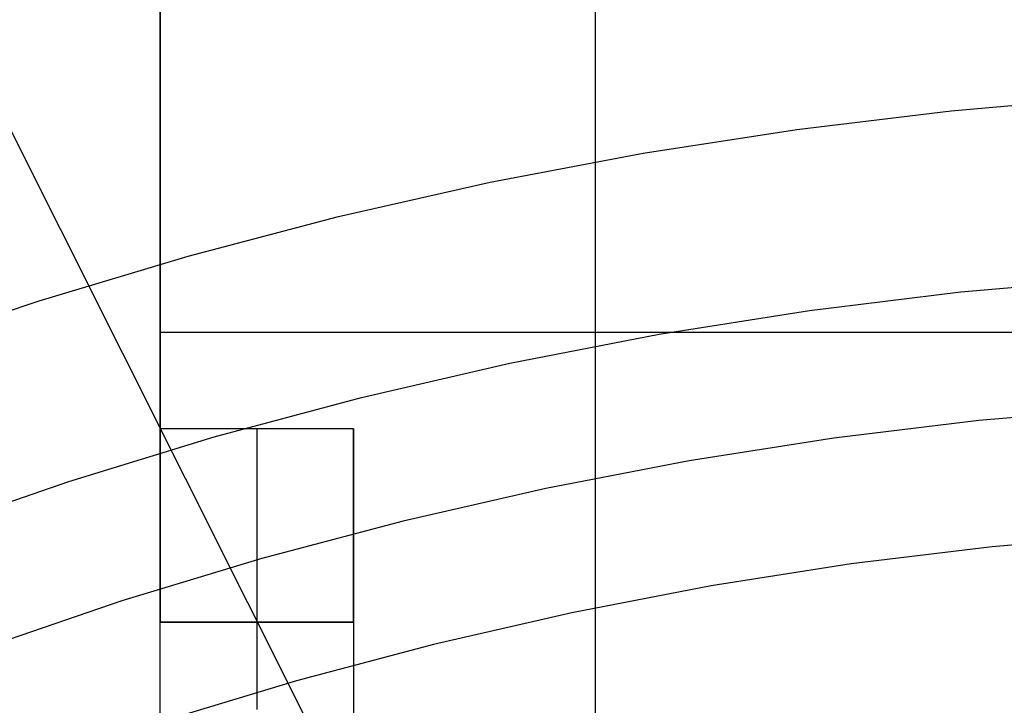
# Model space of a CAD drawing. Header units: millimetres. Extents: x 6038 to 7358, y -8545 to -7225.
# Tile 167 of 256: x 6684 to 6694, y -7844 to -7837. Entities that reach past the tile are written whole.
import ezdxf

# ---------------------------------------------------------------- set-up
doc = ezdxf.new("R2010")
doc.units = ezdxf.units.MM
doc.layers.add('luz', color=7, linetype='Continuous')

msp = doc.modelspace()

# ---------------------------------------------------------------- linework, layer by layer
at = {"color": 7, "true_color": 0xffffff}
for p, q in [((6689.816, -7827.167, 261.059), (6689.816, -7856.167, 261.059)), ((6685.316, -7848.184, 261.059), (6685.316, -7830.167, 261.059)), ((6685.316, -7830.167, 258.059), (6685.316, -7841.167, 258.059)), ((6685.316, -7830.167, 258.059), (6685.316, -7841.167, 258.059)), ((6685.316, -7848.184, 261.059), (6685.316, -7830.167, 261.059)), ((6693.498, -7837.879, 62.1), (6695.101, -7837.742, 62.1)), ((6693.498, -7837.879, 62.1), (6695.101, -7837.742, 62.1)), ((6691.901, -7838.072, 62.1), (6693.498, -7837.879, 62.1)), ((6691.901, -7838.072, 62.1), (6693.498, -7837.879, 62.1)), ((6690.311, -7838.318, 62.1), (6691.901, -7838.072, 62.1)), ((6690.311, -7838.318, 62.1), (6691.901, -7838.072, 62.1)), ((6688.731, -7838.619, 62.1), (6690.311, -7838.318, 62.1)), ((6688.731, -7838.619, 62.1), (6690.311, -7838.318, 62.1)), ((6687.161, -7838.974, 62.1), (6688.731, -7838.619, 62.1)), ((6687.161, -7838.974, 62.1), (6688.731, -7838.619, 62.1)), ((6685.605, -7839.382, 62.1), (6687.161, -7838.974, 62.1)), ((6685.605, -7839.382, 62.1), (6687.161, -7838.974, 62.1)), ((6684.064, -7839.843, 62.1), (6685.605, -7839.382, 62.1)), ((6684.064, -7839.843, 62.1), (6685.605, -7839.382, 62.1)), ((6693.598, -7839.752, 60.689), (6695.168, -7839.615, 60.689)), ((6693.598, -7839.752, 60.689), (6695.168, -7839.615, 60.689)), ((6692.035, -7839.944, 60.689), (6693.598, -7839.752, 60.689)), ((6692.035, -7839.944, 60.689), (6693.598, -7839.752, 60.689)), ((6682.539, -7840.357, 62.1), (6684.064, -7839.843, 62.1)), ((6682.539, -7840.357, 62.1), (6684.064, -7839.843, 62.1)), ((6690.479, -7840.19, 60.689), (6692.035, -7839.944, 60.689)), ((6690.479, -7840.19, 60.689), (6692.035, -7839.944, 60.689)), ((6685.316, -7840.167, 258.059), (6695.316, -7840.167, 258.059)), ((6688.932, -7840.49, 60.689), (6690.479, -7840.19, 60.689)), ((6688.932, -7840.49, 60.689), (6690.479, -7840.19, 60.689)), ((6687.397, -7840.845, 60.689), (6688.932, -7840.49, 60.689)), ((6687.397, -7840.845, 60.689), (6688.932, -7840.49, 60.689)), ((6685.875, -7841.252, 60.689), (6687.397, -7840.845, 60.689)), ((6685.875, -7841.252, 60.689), (6687.397, -7840.845, 60.689)), ((6695.293, -7840.953, 105.1), (6693.786, -7841.083, 105.1)), ((6695.293, -7840.953, 105.1), (6693.786, -7841.083, 105.1)), ((6693.786, -7841.083, 105.1), (6692.285, -7841.265, 105.1)), ((6693.786, -7841.083, 105.1), (6692.285, -7841.265, 105.1)), ((6685.316, -7841.167, 258.059), (6685.316, -7841.235, 258.058)), ((6687.316, -7841.167, 258.059), (6685.316, -7841.167, 258.059)), ((6685.316, -7841.167, 258.059), (6685.316, -7841.235, 258.058)), ((6687.316, -7841.167, 258.059), (6685.316, -7841.167, 258.059)), ((6686.316, -7841.167, 258.059), (6686.316, -7841.235, 258.058)), ((6687.316, -7841.167, 258.059), (6687.316, -7853.167, 258.059)), ((6687.316, -7841.235, 258.058), (6687.316, -7841.167, 258.059)), ((6687.316, -7841.235, 258.058), (6687.316, -7841.167, 258.059)), ((6687.316, -7841.167, 258.059), (6687.316, -7853.167, 258.059)), ((6684.369, -7841.712, 60.689), (6685.875, -7841.252, 60.689)), ((6684.369, -7841.712, 60.689), (6685.875, -7841.252, 60.689)), ((6685.316, -7841.235, 258.058), (6685.316, -7841.303, 258.055)), ((6685.316, -7841.235, 258.058), (6685.316, -7841.303, 258.055)), ((6685.316, -7841.303, 258.055), (6685.316, -7841.371, 258.049)), ((6685.316, -7841.303, 258.055), (6685.316, -7841.371, 258.049)), ((6686.316, -7841.235, 258.058), (6686.316, -7841.303, 258.055)), ((6686.316, -7841.303, 258.055), (6686.316, -7841.371, 258.049)), ((6687.316, -7841.303, 258.055), (6687.316, -7841.235, 258.058)), ((6687.316, -7841.303, 258.055), (6687.316, -7841.235, 258.058)), ((6687.316, -7841.371, 258.049), (6687.316, -7841.303, 258.055)), ((6687.316, -7841.371, 258.049), (6687.316, -7841.303, 258.055)), ((6692.285, -7841.265, 105.1), (6690.79, -7841.5, 105.1)), ((6692.285, -7841.265, 105.1), (6690.79, -7841.5, 105.1)), ((6685.316, -7841.371, 258.049), (6685.316, -7841.439, 258.041)), ((6685.316, -7841.371, 258.049), (6685.316, -7841.439, 258.041)), ((6686.316, -7841.371, 258.049), (6686.316, -7841.439, 258.041)), ((6687.316, -7841.439, 258.041), (6687.316, -7841.371, 258.049)), ((6687.316, -7841.439, 258.041), (6687.316, -7841.371, 258.049)), ((6685.316, -7841.439, 258.041), (6685.316, -7841.506, 258.03)), ((6685.316, -7841.439, 258.041), (6685.316, -7841.506, 258.03)), ((6685.316, -7841.506, 258.03), (6685.316, -7841.573, 258.018)), ((6685.316, -7841.506, 258.03), (6685.316, -7841.573, 258.018)), ((6686.316, -7841.439, 258.041), (6686.316, -7841.506, 258.03)), ((6686.316, -7841.506, 258.03), (6686.316, -7841.573, 258.018)), ((6687.316, -7841.506, 258.03), (6687.316, -7841.439, 258.041)), ((6687.316, -7841.506, 258.03), (6687.316, -7841.439, 258.041)), ((6687.316, -7841.573, 258.018), (6687.316, -7841.506, 258.03)), ((6687.316, -7841.573, 258.018), (6687.316, -7841.506, 258.03)), ((6690.79, -7841.5, 105.1), (6689.305, -7841.785, 105.1)), ((6690.79, -7841.5, 105.1), (6689.305, -7841.785, 105.1)), ((6685.316, -7841.573, 258.018), (6685.316, -7841.64, 258.003)), ((6685.316, -7841.573, 258.018), (6685.316, -7841.64, 258.003)), ((6686.316, -7841.573, 258.018), (6686.316, -7841.64, 258.003)), ((6687.316, -7841.64, 258.003), (6687.316, -7841.573, 258.018)), ((6687.316, -7841.64, 258.003), (6687.316, -7841.573, 258.018)), ((6682.879, -7842.225, 60.689), (6684.369, -7841.712, 60.689)), ((6682.879, -7842.225, 60.689), (6684.369, -7841.712, 60.689)), ((6685.316, -7841.64, 258.003), (6685.316, -7841.706, 257.985)), ((6685.316, -7841.64, 258.003), (6685.316, -7841.706, 257.985)), ((6685.316, -7841.706, 257.985), (6685.316, -7841.772, 257.966)), ((6685.316, -7841.706, 257.985), (6685.316, -7841.772, 257.966)), ((6686.316, -7841.64, 258.003), (6686.316, -7841.706, 257.985)), ((6686.316, -7841.706, 257.985), (6686.316, -7841.772, 257.966)), ((6687.316, -7841.706, 257.985), (6687.316, -7841.64, 258.003)), ((6687.316, -7841.706, 257.985), (6687.316, -7841.64, 258.003)), ((6687.316, -7841.772, 257.966), (6687.316, -7841.706, 257.985)), ((6687.316, -7841.772, 257.966), (6687.316, -7841.706, 257.985)), ((6685.316, -7841.772, 257.966), (6685.316, -7841.836, 257.944)), ((6685.316, -7841.772, 257.966), (6685.316, -7841.836, 257.944)), ((6685.316, -7841.836, 257.944), (6685.316, -7841.9, 257.92)), ((6685.316, -7841.836, 257.944), (6685.316, -7841.9, 257.92)), ((6686.316, -7841.772, 257.966), (6686.316, -7841.836, 257.944)), ((6686.316, -7841.836, 257.944), (6686.316, -7841.9, 257.92)), ((6687.316, -7841.836, 257.944), (6687.316, -7841.772, 257.966)), ((6687.316, -7841.836, 257.944), (6687.316, -7841.772, 257.966)), ((6687.316, -7841.9, 257.92), (6687.316, -7841.836, 257.944)), ((6687.316, -7841.9, 257.92), (6687.316, -7841.836, 257.944)), ((6689.305, -7841.785, 105.1), (6687.83, -7842.122, 105.1)), ((6689.305, -7841.785, 105.1), (6687.83, -7842.122, 105.1)), ((6685.316, -7841.9, 257.92), (6685.316, -7841.963, 257.894)), ((6685.316, -7841.9, 257.92), (6685.316, -7841.963, 257.894)), ((6686.316, -7841.9, 257.92), (6686.316, -7841.963, 257.894)), ((6687.316, -7841.963, 257.894), (6687.316, -7841.9, 257.92)), ((6687.316, -7841.963, 257.894), (6687.316, -7841.9, 257.92)), ((6685.316, -7841.963, 257.894), (6685.316, -7842.025, 257.866)), ((6685.316, -7841.963, 257.894), (6685.316, -7842.025, 257.866)), ((6685.316, -7842.025, 257.866), (6685.316, -7842.087, 257.835)), ((6685.316, -7842.025, 257.866), (6685.316, -7842.087, 257.835)), ((6686.316, -7841.963, 257.894), (6686.316, -7842.025, 257.866)), ((6686.316, -7842.025, 257.866), (6686.316, -7842.087, 257.835)), ((6687.316, -7842.025, 257.866), (6687.316, -7841.963, 257.894)), ((6687.316, -7842.025, 257.866), (6687.316, -7841.963, 257.894)), ((6687.316, -7842.087, 257.835), (6687.316, -7842.025, 257.866)), ((6687.316, -7842.087, 257.835), (6687.316, -7842.025, 257.866)), ((6685.316, -7842.087, 257.835), (6685.316, -7842.147, 257.803)), ((6685.316, -7842.087, 257.835), (6685.316, -7842.147, 257.803)), ((6686.316, -7842.087, 257.835), (6686.316, -7842.147, 257.803)), ((6687.83, -7842.122, 105.1), (6686.368, -7842.509, 105.1)), ((6687.83, -7842.122, 105.1), (6686.368, -7842.509, 105.1)), ((6687.316, -7842.147, 257.803), (6687.316, -7842.087, 257.835)), ((6687.316, -7842.147, 257.803), (6687.316, -7842.087, 257.835)), ((6685.316, -7842.147, 257.803), (6685.316, -7842.206, 257.768)), ((6685.316, -7842.147, 257.803), (6685.316, -7842.206, 257.768)), ((6685.316, -7842.206, 257.768), (6685.316, -7842.263, 257.732)), ((6685.316, -7842.206, 257.768), (6685.316, -7842.263, 257.732)), ((6686.316, -7842.147, 257.803), (6686.316, -7842.206, 257.768)), ((6686.316, -7842.206, 257.768), (6686.316, -7842.263, 257.732)), ((6687.316, -7842.206, 257.768), (6687.316, -7842.147, 257.803)), ((6687.316, -7842.206, 257.768), (6687.316, -7842.147, 257.803)), ((6687.316, -7842.263, 257.732), (6687.316, -7842.206, 257.768)), ((6687.316, -7842.263, 257.732), (6687.316, -7842.206, 257.768)), ((6685.316, -7842.263, 257.732), (6685.316, -7842.32, 257.693)), ((6685.316, -7842.263, 257.732), (6685.316, -7842.32, 257.693)), ((6685.316, -7842.32, 257.693), (6685.316, -7842.375, 257.653)), ((6685.316, -7842.32, 257.693), (6685.316, -7842.375, 257.653)), ((6686.316, -7842.263, 257.732), (6686.316, -7842.32, 257.693)), ((6686.316, -7842.32, 257.693), (6686.316, -7842.375, 257.653)), ((6687.316, -7842.32, 257.693), (6687.316, -7842.263, 257.732)), ((6687.316, -7842.32, 257.693), (6687.316, -7842.263, 257.732)), ((6687.316, -7842.375, 257.653), (6687.316, -7842.32, 257.693)), ((6687.316, -7842.375, 257.653), (6687.316, -7842.32, 257.693)), ((6695.384, -7842.262, 52.515), (6693.922, -7842.388, 52.515)), ((6695.384, -7842.262, 52.515), (6693.922, -7842.388, 52.515)), ((6685.316, -7842.375, 257.653), (6685.316, -7842.429, 257.611)), ((6685.316, -7842.375, 257.653), (6685.316, -7842.429, 257.611)), ((6685.316, -7842.429, 257.611), (6685.316, -7842.481, 257.567)), ((6685.316, -7842.429, 257.611), (6685.316, -7842.481, 257.567)), ((6686.316, -7842.375, 257.653), (6686.316, -7842.429, 257.611)), ((6686.316, -7842.429, 257.611), (6686.316, -7842.481, 257.567)), ((6687.316, -7842.429, 257.611), (6687.316, -7842.375, 257.653)), ((6687.316, -7842.429, 257.611), (6687.316, -7842.375, 257.653)), ((6687.316, -7842.481, 257.567), (6687.316, -7842.429, 257.611)), ((6687.316, -7842.481, 257.567), (6687.316, -7842.429, 257.611)), ((6693.922, -7842.388, 52.515), (6692.465, -7842.565, 52.515)), ((6693.922, -7842.388, 52.515), (6692.465, -7842.565, 52.515)), ((6686.368, -7842.509, 105.1), (6684.92, -7842.946, 105.1)), ((6686.368, -7842.509, 105.1), (6684.92, -7842.946, 105.1)), ((6685.316, -7842.481, 257.567), (6685.316, -7842.532, 257.521)), ((6685.316, -7842.481, 257.567), (6685.316, -7842.532, 257.521)), ((6685.316, -7842.532, 257.521), (6685.316, -7842.581, 257.474)), ((6685.316, -7842.532, 257.521), (6685.316, -7842.581, 257.474)), ((6686.316, -7842.481, 257.567), (6686.316, -7842.532, 257.521)), ((6686.316, -7842.532, 257.521), (6686.316, -7842.581, 257.474)), ((6687.316, -7842.532, 257.521), (6687.316, -7842.481, 257.567)), ((6687.316, -7842.532, 257.521), (6687.316, -7842.481, 257.567)), ((6687.316, -7842.581, 257.474), (6687.316, -7842.532, 257.521)), ((6687.316, -7842.581, 257.474), (6687.316, -7842.532, 257.521)), ((6685.316, -7842.581, 257.474), (6685.316, -7842.628, 257.425)), ((6685.316, -7842.581, 257.474), (6685.316, -7842.628, 257.425)), ((6685.316, -7842.628, 257.425), (6685.316, -7842.674, 257.374)), ((6685.316, -7842.628, 257.425), (6685.316, -7842.674, 257.374)), ((6686.316, -7842.581, 257.474), (6686.316, -7842.628, 257.425)), ((6686.316, -7842.628, 257.425), (6686.316, -7842.674, 257.374)), ((6687.316, -7842.628, 257.425), (6687.316, -7842.581, 257.474)), ((6687.316, -7842.628, 257.425), (6687.316, -7842.581, 257.474)), ((6687.316, -7842.674, 257.374), (6687.316, -7842.628, 257.425)), ((6687.316, -7842.674, 257.374), (6687.316, -7842.628, 257.425)), ((6692.465, -7842.565, 52.515), (6691.016, -7842.792, 52.515)), ((6692.465, -7842.565, 52.515), (6691.016, -7842.792, 52.515)), ((6685.316, -7842.674, 257.374), (6685.316, -7842.718, 257.322)), ((6685.316, -7842.674, 257.374), (6685.316, -7842.718, 257.322)), ((6685.316, -7842.718, 257.322), (6685.316, -7842.76, 257.268)), ((6685.316, -7842.718, 257.322), (6685.316, -7842.76, 257.268)), ((6686.316, -7842.674, 257.374), (6686.316, -7842.718, 257.322)), ((6686.316, -7842.718, 257.322), (6686.316, -7842.76, 257.268)), ((6687.316, -7842.718, 257.322), (6687.316, -7842.674, 257.374)), ((6687.316, -7842.718, 257.322), (6687.316, -7842.674, 257.374)), ((6687.316, -7842.76, 257.268), (6687.316, -7842.718, 257.322)), ((6687.316, -7842.76, 257.268), (6687.316, -7842.718, 257.322)), ((6685.316, -7842.76, 257.268), (6685.316, -7842.8, 257.213)), ((6685.316, -7842.76, 257.268), (6685.316, -7842.8, 257.213)), ((6685.316, -7842.8, 257.213), (6685.316, -7842.839, 257.156)), ((6685.316, -7842.8, 257.213), (6685.316, -7842.839, 257.156)), ((6685.316, -7842.839, 257.156), (6685.316, -7842.875, 257.099)), ((6685.316, -7842.839, 257.156), (6685.316, -7842.875, 257.099)), ((6686.316, -7842.76, 257.268), (6686.316, -7842.8, 257.213)), ((6686.316, -7842.8, 257.213), (6686.316, -7842.839, 257.156)), ((6686.316, -7842.839, 257.156), (6686.316, -7842.875, 257.099)), ((6687.316, -7842.8, 257.213), (6687.316, -7842.76, 257.268)), ((6687.316, -7842.8, 257.213), (6687.316, -7842.76, 257.268)), ((6687.316, -7842.839, 257.156), (6687.316, -7842.8, 257.213)), ((6687.316, -7842.839, 257.156), (6687.316, -7842.8, 257.213)), ((6687.316, -7842.875, 257.099), (6687.316, -7842.839, 257.156)), ((6687.316, -7842.875, 257.099), (6687.316, -7842.839, 257.156)), ((6691.016, -7842.792, 52.515), (6689.575, -7843.069, 52.515)), ((6691.016, -7842.792, 52.515), (6689.575, -7843.069, 52.515)), ((6684.92, -7842.946, 105.1), (6683.488, -7843.434, 105.1)), ((6684.92, -7842.946, 105.1), (6683.488, -7843.434, 105.1)), ((6685.316, -7842.875, 257.099), (6685.316, -7842.91, 257.04)), ((6685.316, -7842.875, 257.099), (6685.316, -7842.91, 257.04)), ((6685.316, -7842.91, 257.04), (6685.316, -7842.942, 256.98)), ((6685.316, -7842.91, 257.04), (6685.316, -7842.942, 256.98)), ((6685.316, -7842.942, 256.98), (6685.316, -7842.973, 256.918)), ((6685.316, -7842.942, 256.98), (6685.316, -7842.973, 256.918)), ((6686.316, -7842.875, 257.099), (6686.316, -7842.91, 257.04)), ((6686.316, -7842.91, 257.04), (6686.316, -7842.942, 256.98)), ((6686.316, -7842.942, 256.98), (6686.316, -7842.973, 256.918)), ((6687.316, -7842.91, 257.04), (6687.316, -7842.875, 257.099)), ((6687.316, -7842.91, 257.04), (6687.316, -7842.875, 257.099)), ((6687.316, -7842.942, 256.98), (6687.316, -7842.91, 257.04)), ((6687.316, -7842.942, 256.98), (6687.316, -7842.91, 257.04)), ((6687.316, -7842.973, 256.918), (6687.316, -7842.942, 256.98)), ((6687.316, -7842.973, 256.918), (6687.316, -7842.942, 256.98)), ((6685.316, -7842.973, 256.918), (6685.316, -7843.001, 256.856)), ((6685.316, -7842.973, 256.918), (6685.316, -7843.001, 256.856)), ((6685.316, -7843.001, 256.856), (6685.316, -7843.027, 256.793)), ((6685.316, -7843.001, 256.856), (6685.316, -7843.027, 256.793)), ((6685.316, -7843.027, 256.793), (6685.316, -7843.051, 256.729)), ((6685.316, -7843.027, 256.793), (6685.316, -7843.051, 256.729)), ((6685.316, -7843.051, 256.729), (6685.316, -7843.073, 256.664)), ((6685.316, -7843.051, 256.729), (6685.316, -7843.073, 256.664)), ((6686.316, -7842.973, 256.918), (6686.316, -7843.001, 256.856)), ((6686.316, -7843.001, 256.856), (6686.316, -7843.027, 256.793)), ((6686.316, -7843.027, 256.793), (6686.316, -7843.051, 256.729)), ((6686.316, -7843.051, 256.729), (6686.316, -7843.073, 256.664)), ((6687.316, -7843.001, 256.856), (6687.316, -7842.973, 256.918)), ((6687.316, -7843.001, 256.856), (6687.316, -7842.973, 256.918)), ((6687.316, -7843.027, 256.793), (6687.316, -7843.001, 256.856)), ((6687.316, -7843.027, 256.793), (6687.316, -7843.001, 256.856)), ((6687.316, -7843.051, 256.729), (6687.316, -7843.027, 256.793)), ((6687.316, -7843.051, 256.729), (6687.316, -7843.027, 256.793)), ((6687.316, -7843.073, 256.664), (6687.316, -7843.051, 256.729)), ((6687.316, -7843.073, 256.664), (6687.316, -7843.051, 256.729)), ((6685.316, -7843.073, 256.664), (6685.316, -7843.092, 256.599)), ((6685.316, -7843.073, 256.664), (6685.316, -7843.092, 256.599)), ((6685.316, -7843.092, 256.599), (6685.316, -7843.11, 256.533)), ((6685.316, -7843.092, 256.599), (6685.316, -7843.11, 256.533)), ((6685.316, -7843.11, 256.533), (6685.316, -7843.125, 256.466)), ((6685.316, -7843.11, 256.533), (6685.316, -7843.125, 256.466)), ((6685.316, -7843.125, 256.466), (6685.316, -7843.137, 256.399)), ((6685.316, -7843.125, 256.466), (6685.316, -7843.137, 256.399)), ((6685.316, -7843.137, 256.399), (6685.316, -7843.148, 256.332)), ((6685.316, -7843.137, 256.399), (6685.316, -7843.148, 256.332)), ((6685.316, -7843.148, 256.332), (6685.316, -7843.156, 256.264)), ((6685.316, -7843.148, 256.332), (6685.316, -7843.156, 256.264)), ((6685.316, -7843.156, 256.264), (6685.316, -7843.162, 256.196)), ((6685.316, -7843.156, 256.264), (6685.316, -7843.162, 256.196)), ((6686.316, -7843.073, 256.664), (6686.316, -7843.092, 256.599)), ((6686.316, -7843.092, 256.599), (6686.316, -7843.11, 256.533)), ((6686.316, -7843.11, 256.533), (6686.316, -7843.125, 256.466)), ((6686.316, -7843.125, 256.466), (6686.316, -7843.137, 256.399)), ((6686.316, -7843.137, 256.399), (6686.316, -7843.148, 256.332)), ((6686.316, -7843.148, 256.332), (6686.316, -7843.156, 256.264)), ((6686.316, -7843.156, 256.264), (6686.316, -7843.162, 256.196)), ((6687.316, -7843.092, 256.599), (6687.316, -7843.073, 256.664)), ((6687.316, -7843.092, 256.599), (6687.316, -7843.073, 256.664)), ((6687.316, -7843.11, 256.533), (6687.316, -7843.092, 256.599)), ((6687.316, -7843.11, 256.533), (6687.316, -7843.092, 256.599)), ((6687.316, -7843.125, 256.466), (6687.316, -7843.11, 256.533)), ((6687.316, -7843.125, 256.466), (6687.316, -7843.11, 256.533)), ((6687.316, -7843.137, 256.399), (6687.316, -7843.125, 256.466)), ((6687.316, -7843.137, 256.399), (6687.316, -7843.125, 256.466)), ((6687.316, -7843.148, 256.332), (6687.316, -7843.137, 256.399)), ((6687.316, -7843.148, 256.332), (6687.316, -7843.137, 256.399)), ((6687.316, -7843.156, 256.264), (6687.316, -7843.148, 256.332)), ((6687.316, -7843.156, 256.264), (6687.316, -7843.148, 256.332)), ((6687.316, -7843.162, 256.196), (6687.316, -7843.156, 256.264)), ((6687.316, -7843.162, 256.196), (6687.316, -7843.156, 256.264)), ((6689.575, -7843.069, 52.515), (6688.144, -7843.396, 52.515)), ((6689.575, -7843.069, 52.515), (6688.144, -7843.396, 52.515)), ((6685.316, -7843.162, 256.196), (6685.316, -7843.165, 256.128)), ((6685.316, -7843.162, 256.196), (6685.316, -7843.165, 256.128)), ((6685.316, -7843.165, 256.128), (6685.316, -7843.167, 256.059)), ((6685.316, -7843.165, 256.128), (6685.316, -7843.167, 256.059)), ((6685.316, -7843.168, 241.991), (6685.316, -7843.167, 242.059)), ((6685.316, -7843.167, 242.059), (6687.316, -7843.167, 242.059)), ((6685.316, -7843.167, 256.059), (6687.316, -7843.167, 256.059)), ((6685.316, -7843.167, 242.059), (6687.316, -7843.167, 242.059)), ((6685.316, -7843.167, 256.059), (6687.316, -7843.167, 256.059)), ((6685.316, -7843.167, 242.059), (6685.316, -7843.167, 256.059)), ((6687.316, -7843.167, 249.059), (6685.316, -7843.167, 249.059)), ((6685.316, -7843.168, 241.991), (6685.316, -7843.167, 242.059)), ((6685.316, -7843.167, 242.059), (6685.316, -7843.167, 256.059)), ((6685.316, -7843.171, 241.923), (6685.316, -7843.168, 241.991)), ((6685.316, -7843.171, 241.923), (6685.316, -7843.168, 241.991)), ((6685.316, -7843.177, 241.855), (6685.316, -7843.171, 241.923)), ((6685.316, -7843.177, 241.855), (6685.316, -7843.171, 241.923)), ((6685.316, -7843.185, 241.787), (6685.316, -7843.177, 241.855)), ((6685.316, -7843.185, 241.787), (6685.316, -7843.177, 241.855)), ((6685.316, -7843.196, 241.72), (6685.316, -7843.185, 241.787)), ((6685.316, -7843.196, 241.72), (6685.316, -7843.185, 241.787)), ((6685.316, -7843.208, 241.653), (6685.316, -7843.196, 241.72)), ((6685.316, -7843.208, 241.653), (6685.316, -7843.196, 241.72)), ((6685.316, -7843.223, 241.586), (6685.316, -7843.208, 241.653)), ((6685.316, -7843.223, 241.586), (6685.316, -7843.208, 241.653)), ((6685.316, -7843.241, 241.52), (6685.316, -7843.223, 241.586)), ((6685.316, -7843.241, 241.52), (6685.316, -7843.223, 241.586)), ((6685.316, -7843.26, 241.454), (6685.316, -7843.241, 241.52)), ((6685.316, -7843.26, 241.454), (6685.316, -7843.241, 241.52)), ((6685.316, -7843.282, 241.39), (6685.316, -7843.26, 241.454)), ((6685.316, -7843.282, 241.39), (6685.316, -7843.26, 241.454)), ((6686.316, -7843.162, 256.196), (6686.316, -7843.165, 256.128)), ((6686.316, -7843.165, 256.128), (6686.316, -7843.167, 256.059)), ((6686.316, -7843.167, 242.059), (6686.316, -7843.168, 241.991)), ((6686.316, -7843.167, 256.059), (6686.316, -7843.167, 242.059)), ((6686.316, -7843.168, 241.991), (6686.316, -7843.171, 241.923)), ((6686.316, -7843.171, 241.923), (6686.316, -7843.177, 241.855)), ((6686.316, -7843.177, 241.855), (6686.316, -7843.185, 241.787)), ((6686.316, -7843.185, 241.787), (6686.316, -7843.196, 241.72)), ((6686.316, -7843.196, 241.72), (6686.316, -7843.208, 241.653)), ((6686.316, -7843.208, 241.653), (6686.316, -7843.223, 241.586)), ((6686.316, -7843.223, 241.586), (6686.316, -7843.241, 241.52)), ((6686.316, -7843.241, 241.52), (6686.316, -7843.26, 241.454)), ((6686.316, -7843.26, 241.454), (6686.316, -7843.282, 241.39)), ((6687.316, -7843.165, 256.128), (6687.316, -7843.162, 256.196)), ((6687.316, -7843.165, 256.128), (6687.316, -7843.162, 256.196)), ((6687.316, -7843.167, 256.059), (6687.316, -7843.165, 256.128)), ((6687.316, -7843.167, 256.059), (6687.316, -7843.165, 256.128)), ((6687.316, -7843.167, 242.059), (6687.316, -7843.168, 241.991)), ((6687.316, -7843.167, 242.059), (6687.316, -7843.168, 241.991)), ((6687.316, -7843.167, 242.059), (6687.316, -7843.167, 256.059)), ((6687.316, -7843.167, 242.059), (6687.316, -7843.167, 256.059)), ((6687.316, -7843.168, 241.991), (6687.316, -7843.171, 241.923)), ((6687.316, -7843.168, 241.991), (6687.316, -7843.171, 241.923)), ((6687.316, -7843.171, 241.923), (6687.316, -7843.177, 241.855)), ((6687.316, -7843.171, 241.923), (6687.316, -7843.177, 241.855)), ((6687.316, -7843.177, 241.855), (6687.316, -7843.185, 241.787)), ((6687.316, -7843.177, 241.855), (6687.316, -7843.185, 241.787)), ((6687.316, -7843.185, 241.787), (6687.316, -7843.196, 241.72)), ((6687.316, -7843.185, 241.787), (6687.316, -7843.196, 241.72)), ((6687.316, -7843.196, 241.72), (6687.316, -7843.208, 241.653)), ((6687.316, -7843.196, 241.72), (6687.316, -7843.208, 241.653)), ((6687.316, -7843.208, 241.653), (6687.316, -7843.223, 241.586)), ((6687.316, -7843.208, 241.653), (6687.316, -7843.223, 241.586)), ((6687.316, -7843.223, 241.586), (6687.316, -7843.241, 241.52)), ((6687.316, -7843.223, 241.586), (6687.316, -7843.241, 241.52)), ((6687.316, -7843.241, 241.52), (6687.316, -7843.26, 241.454)), ((6687.316, -7843.241, 241.52), (6687.316, -7843.26, 241.454)), ((6687.316, -7843.26, 241.454), (6687.316, -7843.282, 241.39)), ((6687.316, -7843.26, 241.454), (6687.316, -7843.282, 241.39)), ((6685.316, -7843.306, 241.326), (6685.316, -7843.282, 241.39)), ((6685.316, -7843.306, 241.326), (6685.316, -7843.282, 241.39)), ((6685.316, -7843.332, 241.263), (6685.316, -7843.306, 241.326)), ((6685.316, -7843.332, 241.263), (6685.316, -7843.306, 241.326)), ((6685.316, -7843.36, 241.2), (6685.316, -7843.332, 241.263)), ((6685.316, -7843.36, 241.2), (6685.316, -7843.332, 241.263)), ((6685.316, -7843.391, 241.139), (6685.316, -7843.36, 241.2)), ((6685.316, -7843.391, 241.139), (6685.316, -7843.36, 241.2)), ((6686.316, -7843.282, 241.39), (6686.316, -7843.306, 241.326)), ((6686.316, -7843.306, 241.326), (6686.316, -7843.332, 241.263)), ((6686.316, -7843.332, 241.263), (6686.316, -7843.36, 241.2)), ((6686.316, -7843.36, 241.2), (6686.316, -7843.391, 241.139)), ((6687.316, -7843.282, 241.39), (6687.316, -7843.306, 241.326)), ((6687.316, -7843.282, 241.39), (6687.316, -7843.306, 241.326)), ((6687.316, -7843.306, 241.326), (6687.316, -7843.332, 241.263)), ((6687.316, -7843.306, 241.326), (6687.316, -7843.332, 241.263)), ((6687.316, -7843.332, 241.263), (6687.316, -7843.36, 241.2)), ((6687.316, -7843.332, 241.263), (6687.316, -7843.36, 241.2)), ((6687.316, -7843.36, 241.2), (6687.316, -7843.391, 241.139)), ((6687.316, -7843.36, 241.2), (6687.316, -7843.391, 241.139)), ((6685.316, -7843.423, 241.079), (6685.316, -7843.391, 241.139)), ((6685.316, -7843.423, 241.079), (6685.316, -7843.391, 241.139)), ((6685.316, -7843.458, 241.02), (6685.316, -7843.423, 241.079)), ((6685.316, -7843.458, 241.02), (6685.316, -7843.423, 241.079)), ((6685.316, -7843.494, 240.963), (6685.316, -7843.458, 241.02)), ((6685.316, -7843.494, 240.963), (6685.316, -7843.458, 241.02)), ((6686.316, -7843.391, 241.139), (6686.316, -7843.423, 241.079)), ((6686.316, -7843.423, 241.079), (6686.316, -7843.458, 241.02)), ((6686.316, -7843.458, 241.02), (6686.316, -7843.494, 240.963)), ((6688.144, -7843.396, 52.515), (6686.726, -7843.772, 52.515)), ((6688.144, -7843.396, 52.515), (6686.726, -7843.772, 52.515)), ((6687.316, -7843.391, 241.139), (6687.316, -7843.423, 241.079)), ((6687.316, -7843.391, 241.139), (6687.316, -7843.423, 241.079)), ((6687.316, -7843.423, 241.079), (6687.316, -7843.458, 241.02)), ((6687.316, -7843.423, 241.079), (6687.316, -7843.458, 241.02)), ((6687.316, -7843.458, 241.02), (6687.316, -7843.494, 240.963)), ((6687.316, -7843.458, 241.02), (6687.316, -7843.494, 240.963)), ((6685.316, -7843.533, 240.906), (6685.316, -7843.494, 240.963)), ((6685.316, -7843.533, 240.906), (6685.316, -7843.494, 240.963)), ((6685.316, -7843.573, 240.851), (6685.316, -7843.533, 240.906)), ((6685.316, -7843.573, 240.851), (6685.316, -7843.533, 240.906)), ((6686.316, -7843.494, 240.963), (6686.316, -7843.533, 240.906)), ((6686.316, -7843.533, 240.906), (6686.316, -7843.573, 240.851)), ((6687.316, -7843.494, 240.963), (6687.316, -7843.533, 240.906)), ((6687.316, -7843.494, 240.963), (6687.316, -7843.533, 240.906)), ((6687.316, -7843.533, 240.906), (6687.316, -7843.573, 240.851)), ((6687.316, -7843.533, 240.906), (6687.316, -7843.573, 240.851)), ((6685.316, -7843.615, 240.797), (6685.316, -7843.573, 240.851)), ((6685.316, -7843.615, 240.797), (6685.316, -7843.573, 240.851)), ((6685.316, -7843.659, 240.745), (6685.316, -7843.615, 240.797)), ((6685.316, -7843.659, 240.745), (6685.316, -7843.615, 240.797)), ((6685.316, -7843.705, 240.694), (6685.316, -7843.659, 240.745)), ((6685.316, -7843.705, 240.694), (6685.316, -7843.659, 240.745)), ((6686.316, -7843.573, 240.851), (6686.316, -7843.615, 240.797)), ((6686.316, -7843.615, 240.797), (6686.316, -7843.659, 240.745)), ((6686.316, -7843.659, 240.745), (6686.316, -7843.705, 240.694)), ((6687.316, -7843.573, 240.851), (6687.316, -7843.615, 240.797)), ((6687.316, -7843.573, 240.851), (6687.316, -7843.615, 240.797)), ((6687.316, -7843.615, 240.797), (6687.316, -7843.659, 240.745)), ((6687.316, -7843.615, 240.797), (6687.316, -7843.659, 240.745)), ((6687.316, -7843.659, 240.745), (6687.316, -7843.705, 240.694)), ((6687.316, -7843.659, 240.745), (6687.316, -7843.705, 240.694)), ((6685.316, -7843.752, 240.645), (6685.316, -7843.705, 240.694)), ((6685.316, -7843.752, 240.645), (6685.316, -7843.705, 240.694)), ((6685.316, -7843.801, 240.598), (6685.316, -7843.752, 240.645)), ((6685.316, -7843.801, 240.598), (6685.316, -7843.752, 240.645)), ((6686.726, -7843.772, 52.515), (6685.321, -7844.196, 52.515)), ((6686.726, -7843.772, 52.515), (6685.321, -7844.196, 52.515)), ((6686.316, -7843.705, 240.694), (6686.316, -7843.752, 240.645)), ((6686.316, -7843.752, 240.645), (6686.316, -7843.801, 240.598)), ((6687.316, -7843.705, 240.694), (6687.316, -7843.752, 240.645)), ((6687.316, -7843.705, 240.694), (6687.316, -7843.752, 240.645)), ((6687.316, -7843.752, 240.645), (6687.316, -7843.801, 240.598)), ((6687.316, -7843.752, 240.645), (6687.316, -7843.801, 240.598)), ((6685.316, -7843.852, 240.552), (6685.316, -7843.801, 240.598)), ((6685.316, -7843.852, 240.552), (6685.316, -7843.801, 240.598)), ((6685.316, -7843.904, 240.508), (6685.316, -7843.852, 240.552)), ((6685.316, -7843.904, 240.508), (6685.316, -7843.852, 240.552)), ((6686.316, -7843.801, 240.598), (6686.316, -7843.852, 240.552)), ((6686.316, -7843.852, 240.552), (6686.316, -7843.904, 240.508)), ((6687.316, -7843.801, 240.598), (6687.316, -7843.852, 240.552)), ((6687.316, -7843.801, 240.598), (6687.316, -7843.852, 240.552)), ((6687.316, -7843.852, 240.552), (6687.316, -7843.904, 240.508)), ((6687.316, -7843.852, 240.552), (6687.316, -7843.904, 240.508)), ((6685.316, -7843.958, 240.466), (6685.316, -7843.904, 240.508)), ((6685.316, -7843.958, 240.466), (6685.316, -7843.904, 240.508)), ((6685.316, -7844.013, 240.425), (6685.316, -7843.958, 240.466)), ((6685.316, -7844.013, 240.425), (6685.316, -7843.958, 240.466)), ((6686.316, -7843.904, 240.508), (6686.316, -7843.958, 240.466)), ((6686.316, -7843.958, 240.466), (6686.316, -7844.013, 240.425)), ((6687.316, -7843.904, 240.508), (6687.316, -7843.958, 240.466)), ((6687.316, -7843.904, 240.508), (6687.316, -7843.958, 240.466)), ((6687.316, -7843.958, 240.466), (6687.316, -7844.013, 240.425)), ((6687.316, -7843.958, 240.466), (6687.316, -7844.013, 240.425)), ((6685.316, -7844.07, 240.387), (6685.316, -7844.013, 240.425)), ((6685.316, -7844.07, 240.387), (6685.316, -7844.013, 240.425)), ((6686.316, -7844.013, 240.425), (6686.316, -7844.07, 240.387)), ((6687.316, -7844.013, 240.425), (6687.316, -7844.07, 240.387)), ((6687.316, -7844.013, 240.425), (6687.316, -7844.07, 240.387))]:
    msp.add_line(p, q, dxfattribs=at)
at = {"layer": 'luz', "color": 254, "true_color": 0xcad1ee}
for p, q in [((6637.63, -7746.125, -31.05), (6773.103, -8016.134, -31.05)), ((6637.63, -7746.125, -32.55), (6773.103, -8016.134, -32.55))]:
    msp.add_line(p, q, dxfattribs=at)

doc.saveas('drawing.dxf')
